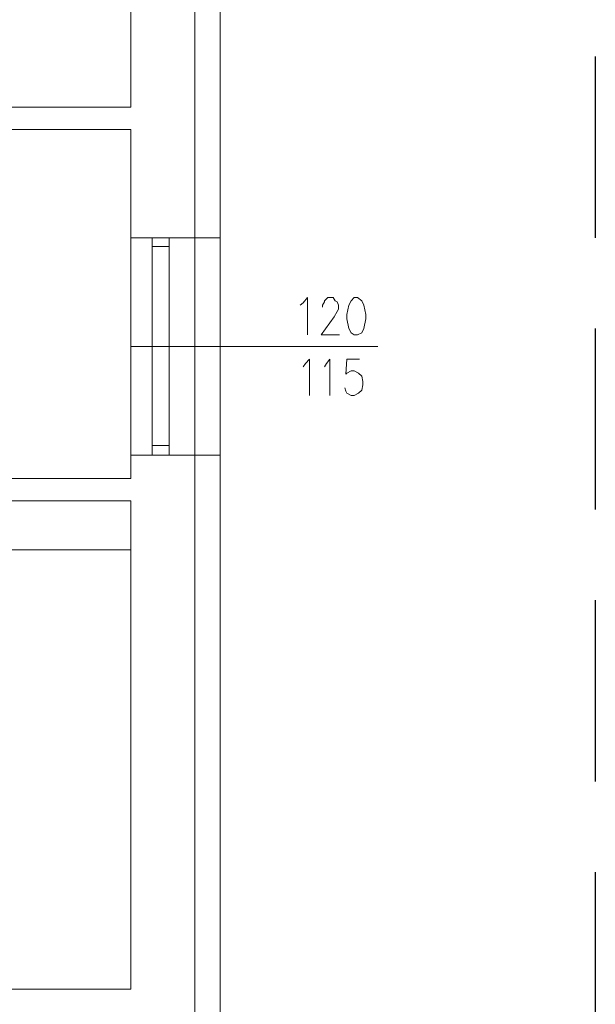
# Model space of a CAD drawing. Header units: centimetres. Extents: x -16053 to 7031, y -7778 to 254.
# Tile 53 of 256: x -14316 to -13999, y -3899 to -3356. Entities that reach past the tile are written whole.
import ezdxf

# ---------------------------------------------------------------- set-up
doc = ezdxf.new("R2010")
doc.units = ezdxf.units.CM
doc.header["$MEASUREMENT"] = 0
doc.linetypes.add('DASHED', pattern=[0.75, 0.5, -0.25])
doc.layers.get('0').update_dxf_attribs({"linetype": 'CONTINUOUS'})
doc.layers.add('konstrukcja', color=250, linetype='CONTINUOUS', lineweight=15)

msp = doc.modelspace()

# ---------------------------------------------------------------- linework, layer by layer
at = {"linetype": 'DASHED', "lineweight": -2, "ltscale": 200}
msp.add_lwpolyline([(-15544.93, -2176.305), (-13998.559, -2176.305), (-13998.559, -4197.793), (-15544.93, -4197.793)], close=True, dxfattribs=at)
at = {"layer": 'konstrukcja', "linetype": 'Continuous'}
for points in [[(-15544.93, -3939.522), (-14205.565, -3939.522), (-14205.565, -2692.496), (-14205.565, -2678.409), (-15544.93, -2678.409)], [(-14219.652, -2692.496), (-14219.652, -3454.107)], [(-14254.869, -3404.216), (-14254.869, -3256.889)], [(-14254.869, -3404.216), (-14460.891, -3404.216)], [(-14254.869, -3416.542), (-14460.891, -3416.542)], [(-14254.869, -3416.542), (-14254.869, -3454.107)], [(-14254.869, -3571.499), (-14254.869, -3454.107)], [(-14219.652, -3571.499), (-14219.652, -3451.172)], [(-14219.652, -3454.107), (-14219.652, -3571.499)], [(-14254.869, -3476.412), (-14254.869, -3596.151), (-14219.652, -3596.151)], [(-14254.869, -3476.412), (-14219.652, -3476.412), (-14219.652, -3596.151)], [(-14233.739, -3476.412), (-14243.13, -3476.412), (-14243.13, -3481.107), (-14233.739, -3481.107), (-14233.739, -3476.412)], [(-14219.652, -3476.412), (-14205.565, -3476.412)], [(-14233.739, -3590.868), (-14233.739, -3481.107), (-14243.13, -3481.107), (-14243.13, -3590.868), (-14233.739, -3590.868)], [(-14161.543, -3513.39), (-14159.782, -3512.216), (-14157.434, -3509.281), (-14157.434, -3529.825)], [(-14149.217, -3514.564), (-14149.217, -3513.39), (-14148.043, -3511.629), (-14148.043, -3511.042), (-14146.282, -3509.281), (-14143.347, -3509.281), (-14142.173, -3511.042), (-14140.999, -3511.629), (-14140.412, -3513.39), (-14140.412, -3515.738), (-14140.999, -3516.912), (-14142.76, -3519.847), (-14149.804, -3529.825), (-14139.825, -3529.825)], [(-14131.608, -3509.281), (-14133.369, -3511.042), (-14134.543, -3513.39), (-14135.717, -3518.673), (-14135.717, -3521.02), (-14134.543, -3526.303), (-14133.369, -3528.651), (-14131.608, -3529.825), (-14129.847, -3529.825), (-14127.499, -3528.651), (-14126.325, -3526.303), (-14125.151, -3521.02), (-14125.151, -3518.673), (-14126.325, -3513.39), (-14127.499, -3511.042), (-14129.847, -3509.281), (-14131.608, -3509.281)], [(-14118.695, -3536.281), (-14254.869, -3536.281)], [(-14159.782, -3547.434), (-14158.608, -3545.673), (-14156.26, -3543.325), (-14156.26, -3563.281)], [(-14148.043, -3547.434), (-14146.869, -3545.673), (-14145.108, -3543.325), (-14145.108, -3563.281)], [(-14128.673, -3543.325), (-14135.717, -3543.325), (-14136.304, -3551.542), (-14135.717, -3550.955), (-14133.369, -3549.781), (-14131.608, -3549.781), (-14129.26, -3550.955), (-14127.499, -3552.716), (-14126.912, -3555.651), (-14126.912, -3557.412), (-14127.499, -3560.347), (-14129.26, -3562.108), (-14131.608, -3563.281), (-14133.369, -3563.281), (-14135.717, -3562.108), (-14136.304, -3560.934), (-14136.89, -3559.173)], [(-14254.869, -3571.499), (-14254.869, -3609.064)], [(-14219.652, -3571.499), (-14219.652, -3926.022)], [(-14233.739, -3590.868), (-14243.13, -3590.868), (-14243.13, -3596.151), (-14233.739, -3596.151), (-14233.739, -3590.868)], [(-14219.652, -3596.151), (-14205.565, -3596.151)], [(-14750.262, -3609.064), (-14254.869, -3609.064)], [(-14374.609, -3621.39), (-14254.869, -3621.39)], [(-14254.869, -3621.39), (-14254.869, -3725.869)], [(-14254.869, -3648.39), (-14374.609, -3648.39), (-14374.609, -3890.804)], [(-14254.869, -3890.804), (-14254.869, -3648.39)], [(-14254.869, -3725.869), (-14254.869, -3890.804), (-14878.806, -3890.804)]]:
    msp.add_lwpolyline(points, dxfattribs=at)

doc.saveas('drawing.dxf')
